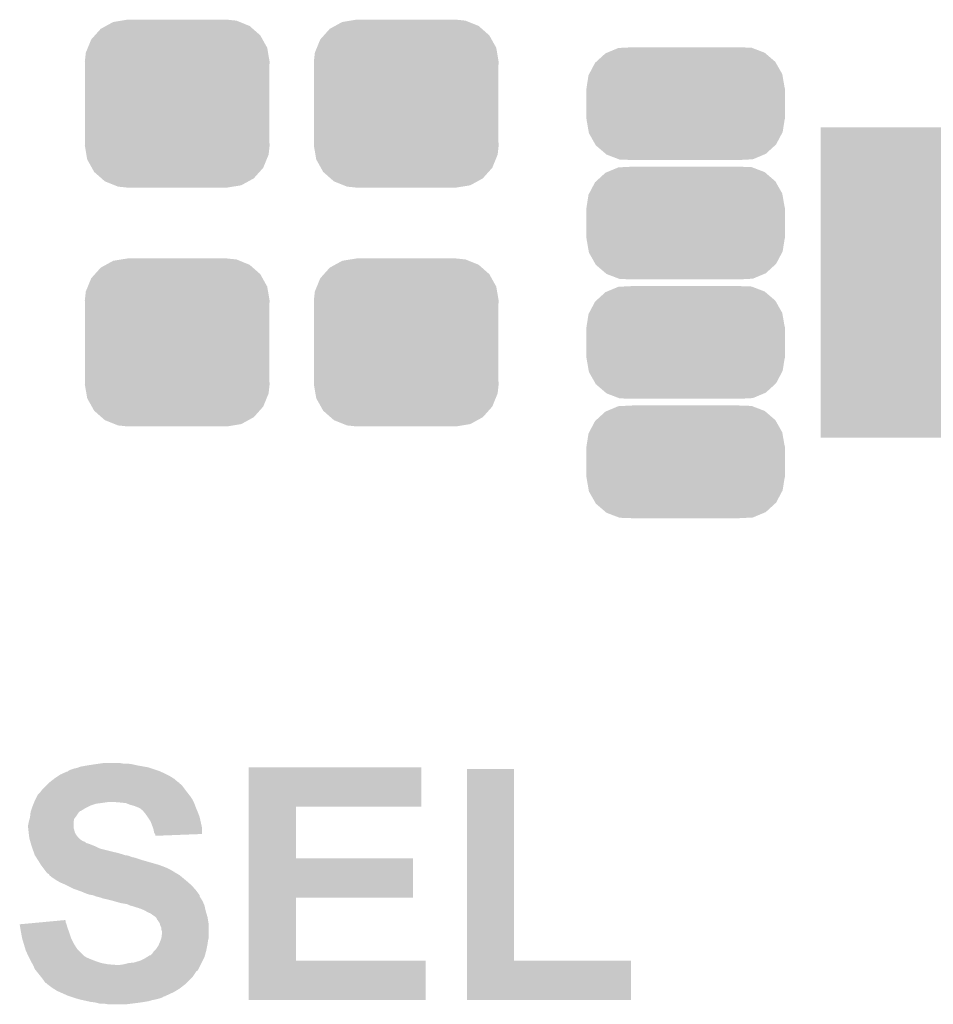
# Model space of a CAD drawing. Extents: x -1.3 to 24.2, y -3.9 to 53.4.
# Tile 18 of 43: x 11.8 to 15.6, y 8.6 to 12.8. Entities that reach past the tile are written whole.
import ezdxf

# ---------------------------------------------------------------- set-up
doc = ezdxf.new("R2010")
doc.units = 0
doc.layers.get('0').update_dxf_attribs({"linetype": 'CONTINUOUS'})
doc.layers.add('DAC_22_CLICK_V100A_GTO', color=14, linetype='CONTINUOUS')
doc.layers.add('DAC_22_CLICK_V100A_GTS', color=12, linetype='CONTINUOUS')

# ---------------------------------------------------------------- blocks, each defined once
blk = doc.blocks.new('RECTANGLE_44')
blk.add_solid([(0.44958, 0.65024), (0.44958, -0.65024), (-0.44958, 0.65024), (-0.44958, -0.65024)])
blk = doc.blocks.new('CUSTOM_69')
for points in [[(-0.298526, 0.325596), (-0.268438, 0.342124), (0.30335, 0.325596), (0.2622, 0.342124)], [(-0.268438, 0.342124), (-0.233628, 0.347838), (0.2622, 0.342124), (0.247972, 0.347838)], [(-0.233628, 0.347838), (-0.20955, 0.35179), (0.247972, 0.347838), (0.20955, 0.35179)], [(-0.34504, 0.286174), (-0.320744, 0.31339), (0.348152, 0.286174), (0.317222, 0.31339)], [(-0.320744, 0.31339), (-0.298526, 0.325596), (0.317222, 0.31339), (0.30335, 0.325596)], [(-0.37475, 0.234078), (-0.360486, 0.26887), (0.377262, 0.234078), (0.357822, 0.26887)], [(-0.360486, 0.26887), (-0.34504, 0.286174), (0.357822, 0.26887), (0.348152, 0.286174)], [(-0.38735, 0.17526), (-0.383124, 0.213652), (0.38735, 0.17526), (0.380766, 0.213652)], [(-0.383124, 0.213652), (-0.37475, 0.234078), (0.380766, 0.213652), (0.377262, 0.234078)], [(-0.38608, 0.154124), (-0.38735, 0.17526), (0.38608, 0.154124), (0.38735, 0.17526)], [(-0.38608, -0.154124), (-0.38608, 0.154124), (0.38608, -0.154124), (0.38608, 0.154124)], [(-0.38735, -0.17526), (-0.38608, -0.154124), (0.38735, -0.17526), (0.38608, -0.154124)], [(-0.380764, -0.213652), (-0.38735, -0.17526), (0.383124, -0.213652), (0.38735, -0.17526)], [(-0.377262, -0.234078), (-0.380764, -0.213652), (0.374748, -0.234078), (0.383124, -0.213652)], [(-0.35782, -0.26887), (-0.377262, -0.234078), (0.360486, -0.26887), (0.374748, -0.234078)], [(-0.348152, -0.286174), (-0.35782, -0.26887), (0.345038, -0.286174), (0.360486, -0.26887)], [(-0.31722, -0.31339), (-0.348152, -0.286174), (0.320744, -0.31339), (0.345038, -0.286174)], [(-0.30335, -0.325596), (-0.31722, -0.31339), (0.298524, -0.325596), (0.320744, -0.31339)], [(-0.262198, -0.342124), (-0.30335, -0.325596), (0.268438, -0.342124), (0.298524, -0.325596)], [(-0.247972, -0.347838), (-0.262198, -0.342124), (0.233626, -0.347838), (0.268438, -0.342124)], [(-0.20955, -0.35179), (-0.247972, -0.347838), (0.20955, -0.35179), (0.233626, -0.347838)]]:
    blk.add_solid(points)
blk = doc.blocks.new('CUSTOM_70')
for points in [[(-0.37491, 0.175092), (-0.33601, 0.210606), (0.376134, 0.175092), (0.334736, 0.210606)], [(-0.33601, 0.210606), (-0.329362, 0.21338), (0.334736, 0.210606), (0.331502, 0.21338)], [(-0.329362, 0.21338), (-0.28174, 0.233248), (0.331502, 0.21338), (0.27941, 0.233248)], [(-0.28174, 0.233248), (-0.26024, 0.234336), (0.27941, 0.233248), (0.276556, 0.234336)], [(-0.26024, 0.234336), (-0.22301, 0.23622), (0.276556, 0.234336), (0.22301, 0.23622)], [(-0.40427, 0.123974), (-0.37944, 0.170956), (0.405202, 0.123974), (0.378486, 0.170956)], [(-0.37944, 0.170956), (-0.37491, 0.175092), (0.378486, 0.170956), (0.376134, 0.175092)], [(-0.406916, 0.118966), (-0.40427, 0.123974), (0.406076, 0.118966), (0.405202, 0.123974)], [(-0.41529, 0.06604), (-0.406916, 0.118966), (0.41529, 0.06604), (0.406076, 0.118966)], [(-0.41656, -0.06477), (-0.41656, 0.06477), (0.41656, -0.06477), (0.41656, 0.06477)], [(-0.415286, 0.06477), (-0.41529, 0.06604), (0.415286, 0.06477), (0.41529, 0.06604)], [(-0.41529, -0.06604), (-0.415286, -0.06477), (0.41529, -0.06604), (0.415286, -0.06477)], [(-0.406076, -0.118962), (-0.41529, -0.06604), (0.406918, -0.118962), (0.41529, -0.06604)], [(-0.405204, -0.123974), (-0.406076, -0.118962), (0.404268, -0.123974), (0.406918, -0.118962)], [(-0.378488, -0.170954), (-0.405204, -0.123974), (0.37944, -0.170954), (0.404268, -0.123974)], [(-0.376136, -0.175092), (-0.378488, -0.170954), (0.374906, -0.175092), (0.37944, -0.170954)], [(-0.334742, -0.210604), (-0.376136, -0.175092), (0.336012, -0.210604), (0.374906, -0.175092)], [(-0.331506, -0.213382), (-0.334742, -0.210604), (0.329352, -0.213382), (0.336012, -0.210604)], [(-0.279422, -0.233246), (-0.331506, -0.213382), (0.28174, -0.233246), (0.329352, -0.213382)], [(-0.27656, -0.234338), (-0.279422, -0.233246), (0.260174, -0.234338), (0.28174, -0.233246)], [(-0.22301, -0.23622), (-0.27656, -0.234338), (0.22301, -0.23622), (0.260174, -0.234338)]]:
    blk.add_solid(points)

msp = doc.modelspace()

# ---------------------------------------------------------------- linework, layer by layer
at = {"layer": 'DAC_22_CLICK_V100A_GTO'}
for points in [[(11.994896, 9.61136), (12.011664, 9.61898), (12.4206, 9.61136), (12.403454, 9.61898)], [(12.011664, 9.61898), (12.014206, 9.618986), (12.403454, 9.61898), (12.40344, 9.618986)], [(12.014206, 9.618986), (12.01674, 9.62152), (12.40344, 9.618986), (12.397738, 9.62152)], [(12.01674, 9.62152), (12.016744, 9.621522), (12.397738, 9.62152), (12.397732, 9.621522)], [(12.016744, 9.621522), (12.026902, 9.6266), (12.397732, 9.621522), (12.382498, 9.6266)], [(12.026902, 9.6266), (12.042142, 9.63168), (12.382498, 9.6266), (12.367258, 9.63168)], [(12.042142, 9.63168), (12.054842, 9.634222), (12.367258, 9.63168), (12.359632, 9.634222)], [(12.054842, 9.634222), (12.061184, 9.636758), (12.359632, 9.634222), (12.352022, 9.636758)], [(12.061184, 9.636758), (12.067542, 9.6393), (12.352022, 9.636758), (12.337622, 9.6393)], [(12.067542, 9.6393), (12.09548, 9.64438), (12.337622, 9.6393), (12.30884, 9.64438)], [(12.09548, 9.64438), (12.1285, 9.64946), (12.30884, 9.64438), (12.285978, 9.64946)], [(12.1285, 9.64946), (12.14628, 9.652), (12.285978, 9.64946), (12.2682, 9.652)], [(12.14628, 9.652), (12.164062, 9.65454), (12.250422, 9.652), (12.235178, 9.65454)], [(12.773678, 9.47166), (12.77368, 9.636738), (13.497538, 9.47166), (13.49756, 9.636738)], [(12.77368, 9.636738), (12.773682, 9.63676), (13.49756, 9.636738), (12.773682, 9.63676)], [(13.688062, 8.8265), (13.68808, 9.629118), (13.886202, 8.8265), (13.88618, 9.629118)], [(13.68808, 9.629118), (13.688082, 9.62914), (13.88618, 9.629118), (13.688082, 9.62914)], [(11.93292, 9.568178), (11.937988, 9.573246), (12.484106, 9.568178), (12.481566, 9.573246)], [(11.937988, 9.573246), (11.938002, 9.57326), (12.481566, 9.573246), (12.479026, 9.57326)], [(11.938002, 9.57326), (11.957594, 9.5885), (12.479026, 9.57326), (12.461242, 9.5885)], [(11.957594, 9.5885), (11.96086, 9.59104), (12.461242, 9.5885), (12.457178, 9.59104)], [(11.96086, 9.59104), (11.9761, 9.6012), (12.457178, 9.59104), (12.440918, 9.6012)], [(11.9761, 9.6012), (11.98372, 9.60628), (12.440918, 9.6012), (12.43076, 9.60628)], [(11.98372, 9.60628), (11.994896, 9.61136), (12.43076, 9.60628), (12.4206, 9.61136)], [(11.897358, 9.53008), (11.8999, 9.532622), (12.51712, 9.53008), (12.515214, 9.532622)], [(11.8999, 9.532622), (11.907522, 9.54278), (12.515214, 9.532622), (12.507596, 9.54278)], [(11.907522, 9.54278), (11.9253, 9.560558), (12.507596, 9.54278), (12.49426, 9.560558)], [(11.9253, 9.560558), (11.93038, 9.565638), (12.49426, 9.560558), (12.48918, 9.565638)], [(11.93038, 9.565638), (11.93292, 9.568178), (12.48918, 9.565638), (12.484106, 9.568178)], [(11.872976, 9.4869), (11.875008, 9.49198), (12.1539, 9.4869), (12.18946, 9.49198)], [(11.875008, 9.49198), (11.87704, 9.49706), (12.54252, 9.49198), (12.53998, 9.49706)], [(11.87704, 9.49706), (11.879578, 9.502138), (12.53998, 9.49706), (12.53744, 9.502138)], [(11.879578, 9.502138), (11.8872, 9.51738), (12.53744, 9.502138), (12.52728, 9.51738)], [(11.8872, 9.51738), (11.889742, 9.52246), (12.52728, 9.51738), (12.523216, 9.52246)], [(11.889742, 9.52246), (11.897358, 9.53008), (12.523216, 9.52246), (12.51712, 9.53008)], [(12.23264, 9.48944), (12.202162, 9.49198), (12.54379, 9.48944), (12.54252, 9.49198)], [(11.859262, 9.448802), (11.860952, 9.453874), (12.062462, 9.448802), (12.067534, 9.453874)], [(11.860952, 9.453874), (11.860954, 9.45388), (12.067534, 9.453874), (12.070076, 9.45388)], [(11.860954, 9.45388), (11.865186, 9.46658), (12.070076, 9.45388), (12.090402, 9.46658)], [(11.865186, 9.46658), (11.86688, 9.47166), (12.090402, 9.46658), (12.10056, 9.47166)], [(11.86688, 9.47166), (11.868912, 9.47674), (12.10056, 9.47166), (12.11072, 9.47674)], [(11.868912, 9.47674), (11.871958, 9.484358), (12.11072, 9.47674), (12.133578, 9.484358)], [(11.871958, 9.484358), (11.872976, 9.4869), (12.133578, 9.484358), (12.1539, 9.4869)], [(12.258038, 9.4869), (12.23264, 9.48944), (12.54506, 9.4869), (12.54379, 9.48944)], [(12.27836, 9.47928), (12.258038, 9.4869), (12.547918, 9.47928), (12.54506, 9.4869)], [(12.29614, 9.474202), (12.27836, 9.47928), (12.549822, 9.474202), (12.547918, 9.47928)], [(12.30884, 9.46912), (12.29614, 9.474202), (12.551728, 9.46912), (12.549822, 9.474202)], [(12.31392, 9.46658), (12.30884, 9.46912), (12.55268, 9.46658), (12.551728, 9.46912)], [(12.318996, 9.464042), (12.31392, 9.46658), (12.553768, 9.464042), (12.55268, 9.46658)], [(12.324074, 9.458966), (12.318996, 9.464042), (12.555944, 9.458966), (12.553768, 9.464042)], [(12.326612, 9.45896), (12.324074, 9.458966), (12.555946, 9.45896), (12.555944, 9.458966)], [(12.335084, 9.4488), (12.326612, 9.45896), (12.5603, 9.4488), (12.555946, 9.45896)], [(12.773672, 9.25576), (12.773678, 9.471638), (12.971802, 9.25576), (12.97178, 9.471638)], [(12.773678, 9.471638), (12.773678, 9.47166), (12.97178, 9.471638), (13.497538, 9.47166)], [(11.8491, 9.395462), (11.851638, 9.408158), (12.039602, 9.395462), (12.0396, 9.408158)], [(11.851638, 9.408158), (11.85164, 9.40816), (12.0396, 9.408158), (12.0396, 9.40816)], [(11.85164, 9.40816), (11.855266, 9.420858), (12.0396, 9.40816), (12.042138, 9.420858)], [(11.855266, 9.420858), (11.85672, 9.425942), (12.042138, 9.420858), (12.04595, 9.425942)], [(11.85672, 9.425942), (11.857284, 9.43102), (12.04595, 9.425942), (12.04976, 9.43102)], [(11.857284, 9.43102), (11.858978, 9.44626), (12.04976, 9.43102), (12.05992, 9.44626)], [(11.858978, 9.44626), (11.859262, 9.448802), (12.05992, 9.44626), (12.062462, 9.448802)], [(12.33932, 9.44372), (12.335084, 9.4488), (12.562206, 9.44372), (12.5603, 9.4488)], [(12.350208, 9.428478), (12.33932, 9.44372), (12.56792, 9.428478), (12.562206, 9.44372)], [(12.35202, 9.42594), (12.350208, 9.428478), (12.568484, 9.42594), (12.56792, 9.428478)], [(12.362178, 9.410702), (12.35202, 9.42594), (12.571872, 9.410702), (12.568484, 9.42594)], [(12.3698, 9.39038), (12.362178, 9.410702), (12.576388, 9.39038), (12.571872, 9.410702)], [(11.8491, 9.382762), (11.8491, 9.395462), (12.039602, 9.382762), (12.039602, 9.395462)], [(11.849102, 9.382758), (11.8491, 9.382762), (12.039602, 9.382758), (12.039602, 9.382762)], [(11.849948, 9.37514), (11.849102, 9.382758), (12.042138, 9.37514), (12.039602, 9.382758)], [(11.851076, 9.364978), (11.849948, 9.37514), (12.04468, 9.364978), (12.042138, 9.37514)], [(12.37234, 9.382758), (12.3698, 9.39038), (12.57808, 9.382758), (12.576388, 9.39038)], [(12.374878, 9.37514), (12.37234, 9.382758), (12.578072, 9.37514), (12.57808, 9.382758)], [(12.377418, 9.362442), (12.374878, 9.37514), (12.578062, 9.362442), (12.578072, 9.37514)], [(11.85164, 9.3599), (11.851076, 9.364978), (12.047222, 9.3599), (12.04468, 9.364978)], [(11.852276, 9.35482), (11.85164, 9.3599), (12.049762, 9.35482), (12.047222, 9.3599)], [(11.853546, 9.34466), (11.852276, 9.35482), (12.057382, 9.34466), (12.049762, 9.35482)], [(11.85418, 9.339582), (11.853546, 9.34466), (12.06246, 9.339582), (12.057382, 9.34466)], [(11.855634, 9.3345), (11.85418, 9.339582), (12.06754, 9.3345), (12.06246, 9.339582)], [(11.857084, 9.32942), (11.855634, 9.3345), (12.075162, 9.32942), (12.06754, 9.3345)], [(11.85781, 9.32688), (11.857084, 9.32942), (12.080242, 9.32688), (12.075162, 9.32942)], [(11.858538, 9.324336), (11.85781, 9.32688), (12.087862, 9.324336), (12.080242, 9.32688)], [(12.380808, 9.35736), (12.377418, 9.362442), (12.578058, 9.35736), (12.578062, 9.362442)], [(12.382496, 9.354826), (12.380808, 9.35736), (12.512836, 9.354826), (12.578058, 9.35736)], [(12.3825, 9.349762), (12.382496, 9.354826), (12.3825, 9.349762), (12.512836, 9.354826)], [(11.859988, 9.319258), (11.858538, 9.324336), (12.092946, 9.319258), (12.087862, 9.324336)], [(11.860714, 9.316718), (11.859988, 9.319258), (12.103102, 9.316718), (12.092946, 9.319258)], [(11.863618, 9.30656), (11.860714, 9.316718), (12.1285, 9.30656), (12.103102, 9.316718)], [(11.864342, 9.30402), (11.863618, 9.30656), (12.133582, 9.30402), (12.1285, 9.30656)], [(11.866156, 9.29894), (11.864342, 9.30402), (12.143742, 9.29894), (12.133582, 9.30402)], [(11.86797, 9.293862), (11.866156, 9.29894), (12.15898, 9.293862), (12.143742, 9.29894)], [(11.871598, 9.2837), (11.86797, 9.293862), (12.19962, 9.2837), (12.15898, 9.293862)], [(11.873412, 9.27862), (11.871598, 9.2837), (12.222478, 9.27862), (12.19962, 9.2837)], [(11.876134, 9.271), (11.873412, 9.27862), (12.24788, 9.271), (12.222478, 9.27862)], [(11.87704, 9.26846), (11.876134, 9.271), (12.255504, 9.26846), (12.24788, 9.271)], [(11.878658, 9.265918), (11.87704, 9.26846), (12.270742, 9.265918), (12.260582, 9.26846)], [(11.88189, 9.26084), (11.878658, 9.265918), (12.283442, 9.26084), (12.270742, 9.265918)], [(11.883508, 9.258298), (11.88189, 9.26084), (12.29614, 9.258298), (12.283442, 9.26084)], [(11.889972, 9.24814), (11.883508, 9.258298), (12.32662, 9.24814), (12.29614, 9.258298)], [(11.89482, 9.24052), (11.889972, 9.24814), (12.353294, 9.24052), (12.32662, 9.24814)], [(12.773668, 9.09066), (12.773672, 9.255738), (13.461978, 9.09066), (13.462, 9.255738)], [(12.773672, 9.255738), (12.773672, 9.25576), (13.462, 9.255738), (12.971802, 9.25576)], [(11.902438, 9.227822), (11.89482, 9.24052), (12.39774, 9.227822), (12.353294, 9.24052)], [(11.911966, 9.21512), (11.902438, 9.227822), (12.43076, 9.21512), (12.39774, 9.227822)], [(11.917682, 9.2075), (11.911966, 9.21512), (12.445998, 9.2075), (12.43076, 9.21512)], [(11.923398, 9.19988), (11.917682, 9.2075), (12.458704, 9.19988), (12.445998, 9.2075)], [(11.923414, 9.199858), (11.923398, 9.19988), (12.46124, 9.199858), (12.458704, 9.19988)], [(11.9253, 9.197342), (11.923414, 9.199858), (12.461254, 9.197342), (12.46124, 9.199858)], [(11.925308, 9.197334), (11.9253, 9.197342), (12.461254, 9.197334), (12.461254, 9.197342)], [(11.93038, 9.192262), (11.925308, 9.197334), (12.471396, 9.192262), (12.461254, 9.197334)], [(11.930384, 9.19226), (11.93038, 9.192262), (12.471398, 9.19226), (12.471396, 9.192262)], [(11.935454, 9.189722), (11.930384, 9.19226), (12.47563, 9.189722), (12.471398, 9.19226)], [(11.937998, 9.184644), (11.935454, 9.189722), (12.484094, 9.184644), (12.47563, 9.189722)], [(11.938004, 9.18464), (11.937998, 9.184644), (12.4841, 9.18464), (12.484094, 9.184644)], [(11.9507, 9.17448), (11.938004, 9.18464), (12.496292, 9.17448), (12.4841, 9.18464)], [(11.96594, 9.16432), (11.9507, 9.17448), (12.508484, 9.16432), (12.496292, 9.17448)], [(11.97483, 9.15924), (11.96594, 9.16432), (12.51458, 9.15924), (12.508484, 9.16432)], [(11.983718, 9.15416), (11.97483, 9.15924), (12.520388, 9.15416), (12.51458, 9.15924)], [(12.0015, 9.14654), (11.983718, 9.15416), (12.529096, 9.14654), (12.520388, 9.15416)], [(12.01166, 9.14146), (12.0015, 9.14654), (12.534902, 9.14146), (12.529096, 9.14654)], [(12.03706, 9.12876), (12.01166, 9.14146), (12.546016, 9.12876), (12.534902, 9.14146)], [(12.058392, 9.121142), (12.03706, 9.12876), (12.55268, 9.121142), (12.546016, 9.12876)], [(12.07262, 9.11606), (12.058392, 9.121142), (12.556492, 9.11606), (12.55268, 9.121142)], [(12.090402, 9.10844), (12.07262, 9.11606), (12.562204, 9.10844), (12.556492, 9.11606)], [(12.105638, 9.103362), (12.090402, 9.10844), (12.566012, 9.103362), (12.562204, 9.10844)], [(12.120878, 9.10082), (12.105638, 9.103362), (12.567918, 9.10082), (12.566012, 9.103362)], [(12.12089, 9.100816), (12.120878, 9.10082), (12.56792, 9.100816), (12.567918, 9.10082)], [(12.133578, 9.095742), (12.12089, 9.100816), (12.567924, 9.095742), (12.56792, 9.100816)], [(12.13361, 9.095734), (12.133578, 9.095742), (12.567924, 9.095734), (12.567924, 9.095742)], [(12.153898, 9.090662), (12.13361, 9.095734), (12.571308, 9.090662), (12.567924, 9.095734)], [(12.158976, 9.088122), (12.153898, 9.090662), (12.573, 9.088122), (12.571308, 9.090662)], [(12.158978, 9.08812), (12.158976, 9.088122), (12.573002, 9.08812), (12.573, 9.088122)], [(12.18184, 9.08304), (12.158978, 9.08812), (12.57605, 9.08304), (12.573002, 9.08812)], [(12.20216, 9.07796), (12.18184, 9.08304), (12.579096, 9.07796), (12.57605, 9.08304)], [(12.211058, 9.075418), (12.20216, 9.07796), (12.58062, 9.075418), (12.579096, 9.07796)], [(12.773662, 8.8265), (12.773668, 9.090638), (12.971802, 8.8265), (12.97178, 9.090638)], [(12.773668, 9.090638), (12.773668, 9.09066), (12.97178, 9.090638), (13.461978, 9.09066)], [(12.237718, 9.0678), (12.211058, 9.075418), (12.583886, 9.0678), (12.58062, 9.075418)], [(12.25296, 9.06526), (12.237718, 9.0678), (12.584974, 9.06526), (12.583886, 9.0678)], [(12.265658, 9.06272), (12.25296, 9.06526), (12.586062, 9.06272), (12.584974, 9.06526)], [(12.275818, 9.05764), (12.265658, 9.06272), (12.58824, 9.05764), (12.586062, 9.06272)], [(12.275826, 9.057638), (12.275818, 9.05764), (12.58824, 9.057638), (12.58824, 9.05764)], [(12.28598, 9.055098), (12.275826, 9.057638), (12.588806, 9.055098), (12.58824, 9.057638)], [(12.301222, 9.05002), (12.28598, 9.055098), (12.589934, 9.05002), (12.588806, 9.055098)], [(12.311378, 9.047482), (12.301222, 9.05002), (12.590498, 9.047482), (12.589934, 9.05002)], [(12.316456, 9.044942), (12.311378, 9.047482), (12.591062, 9.044942), (12.590498, 9.047482)], [(12.318996, 9.04494), (12.316456, 9.044942), (12.591064, 9.04494), (12.591062, 9.044942)], [(12.336778, 9.03732), (12.318996, 9.04494), (12.592756, 9.03732), (12.591064, 9.04494)], [(12.341008, 9.034782), (12.336778, 9.03732), (12.59332, 9.034782), (12.592756, 9.03732)], [(11.9497, 8.991596), (12.004046, 8.996664), (12.00658, 8.991596), (12.004046, 8.996664)], [(12.349478, 9.0297), (12.341008, 9.034782), (12.594846, 9.0297), (12.59332, 9.034782)], [(12.36218, 9.02462), (12.349478, 9.0297), (12.59637, 9.02462), (12.594846, 9.0297)], [(12.37234, 9.017), (12.36218, 9.02462), (12.598656, 9.017), (12.59637, 9.02462)], [(12.37996, 9.01192), (12.37234, 9.017), (12.60018, 9.01192), (12.598656, 9.017)], [(12.3825, 9.00938), (12.37996, 9.01192), (12.60094, 9.00938), (12.60018, 9.01192)], [(12.387574, 9.004306), (12.3825, 9.00938), (12.601786, 9.004306), (12.60094, 9.00938)], [(12.38758, 9.001764), (12.387574, 9.004306), (12.60221, 9.001764), (12.601786, 9.004306)], [(12.3952, 8.9916), (12.38758, 9.001764), (12.603904, 8.9916), (12.60221, 9.001764)], [(11.813562, 8.9789), (11.840776, 8.981438), (12.009848, 8.9789), (12.009122, 8.981438)], [(11.816092, 8.96366), (11.813562, 8.9789), (12.0142, 8.96366), (12.009848, 8.9789)], [(11.81862, 8.94842), (11.816092, 8.96366), (12.019916, 8.94842), (12.0142, 8.96366)], [(11.840776, 8.981438), (11.895228, 8.986516), (12.009122, 8.981438), (12.006582, 8.986516)], [(11.895228, 8.986516), (11.9497, 8.991596), (12.006582, 8.986516), (12.00658, 8.991596)], [(12.400278, 8.983984), (12.3952, 8.9916), (12.605174, 8.983984), (12.603904, 8.9916)], [(12.40155, 8.978898), (12.400278, 8.983984), (12.60602, 8.978898), (12.605174, 8.983984)], [(12.402818, 8.973822), (12.40155, 8.978898), (12.60602, 8.973822), (12.60602, 8.978898)], [(12.407898, 8.963664), (12.402818, 8.973822), (12.60602, 8.963664), (12.60602, 8.973822)], [(12.4079, 8.956044), (12.407898, 8.963664), (12.60602, 8.956044), (12.60602, 8.963664)], [(12.410438, 8.948422), (12.4079, 8.956044), (12.60602, 8.948422), (12.60602, 8.956044)], [(11.819544, 8.94334), (11.81862, 8.94842), (12.02182, 8.94334), (12.019916, 8.94842)], [(11.8237, 8.92048), (11.819544, 8.94334), (12.02944, 8.92048), (12.02182, 8.94334)], [(11.83132, 8.895082), (11.8237, 8.92048), (12.04214, 8.895082), (12.02944, 8.92048)], [(12.40282, 8.90778), (12.404512, 8.912858), (12.602754, 8.90778), (12.60348, 8.912858)], [(12.404512, 8.912858), (12.407898, 8.923018), (12.60348, 8.912858), (12.60602, 8.923018)], [(12.407898, 8.923018), (12.4079, 8.923022), (12.60602, 8.923018), (12.60602, 8.923022)], [(12.4079, 8.923022), (12.41044, 8.943342), (12.60602, 8.923022), (12.60602, 8.943342)], [(12.41044, 8.943342), (12.410438, 8.948422), (12.60602, 8.943342), (12.60602, 8.948422)], [(11.837416, 8.874758), (11.83132, 8.895082), (12.054842, 8.874758), (12.04214, 8.895082)], [(11.838938, 8.86968), (11.837416, 8.874758), (12.05992, 8.86968), (12.054842, 8.874758)], [(12.37996, 8.86968), (12.38504, 8.87476), (12.59586, 8.86968), (12.596874, 8.87476)], [(12.38504, 8.87476), (12.3952, 8.89), (12.596874, 8.87476), (12.599922, 8.89)], [(12.3952, 8.89), (12.397378, 8.895082), (12.599922, 8.89), (12.60094, 8.895082)], [(12.397378, 8.895082), (12.40282, 8.90778), (12.60094, 8.895082), (12.602754, 8.90778)], [(11.8491, 8.84682), (11.838938, 8.86968), (12.08278, 8.84682), (12.05992, 8.86968)], [(11.849102, 8.846818), (11.8491, 8.84682), (12.082782, 8.846818), (12.08278, 8.84682)], [(11.85291, 8.8392), (11.849102, 8.846818), (12.095482, 8.8392), (12.082782, 8.846818)], [(11.85672, 8.83158), (11.85291, 8.8392), (12.11326, 8.83158), (12.095482, 8.8392)], [(11.85926, 8.8265), (11.85672, 8.83158), (12.126808, 8.8265), (12.11326, 8.83158)], [(12.319, 8.8265), (12.339318, 8.83666), (12.580618, 8.8265), (12.585698, 8.83666)], [(12.339318, 8.83666), (12.347448, 8.84174), (12.585698, 8.83666), (12.58824, 8.84174)], [(12.347448, 8.84174), (12.359644, 8.84936), (12.58824, 8.84174), (12.590318, 8.84936)], [(12.359644, 8.84936), (12.362186, 8.849366), (12.590318, 8.84936), (12.590318, 8.849366)], [(12.362186, 8.849366), (12.3698, 8.85698), (12.590318, 8.849366), (12.592396, 8.85698)], [(12.3698, 8.85698), (12.374882, 8.864602), (12.592396, 8.85698), (12.594474, 8.864602)], [(12.374882, 8.864602), (12.37996, 8.86968), (12.594474, 8.864602), (12.59586, 8.86968)], [(11.860712, 8.82396), (11.85926, 8.8265), (12.13358, 8.82396), (12.126808, 8.8265)], [(11.865068, 8.81634), (11.860712, 8.82396), (12.15644, 8.81634), (12.13358, 8.82396)], [(11.86797, 8.81126), (11.865068, 8.81634), (12.18438, 8.81126), (12.15644, 8.81634)], [(11.86942, 8.808722), (11.86797, 8.81126), (12.217374, 8.808722), (12.18438, 8.81126)], [(11.869422, 8.80872), (11.86942, 8.808722), (12.217398, 8.80872), (12.217374, 8.808722)], [(11.87704, 8.790942), (11.869422, 8.80872), (12.562836, 8.790942), (12.571726, 8.80872)], [(11.881108, 8.785858), (11.87704, 8.790942), (12.560294, 8.785858), (12.562836, 8.790942)], [(12.23264, 8.80872), (12.25042, 8.81126), (12.571726, 8.80872), (12.572996, 8.81126)], [(12.25042, 8.81126), (12.270742, 8.81634), (12.572996, 8.81126), (12.575536, 8.81634)], [(12.270742, 8.81634), (12.293602, 8.81888), (12.575536, 8.81634), (12.576806, 8.81888)], [(12.293602, 8.81888), (12.319, 8.8265), (12.576806, 8.81888), (12.580618, 8.8265)], [(12.77366, 8.661422), (12.773662, 8.826478), (13.515318, 8.661422), (13.51534, 8.826478)], [(12.773662, 8.826478), (12.773662, 8.8265), (13.51534, 8.826478), (12.971802, 8.8265)], [(13.68806, 8.661422), (13.688062, 8.826478), (14.376378, 8.661422), (14.3764, 8.826478)], [(13.688062, 8.826478), (13.688062, 8.8265), (14.3764, 8.826478), (13.886202, 8.8265)], [(11.883142, 8.783316), (11.881108, 8.785858), (12.55522, 8.783316), (12.560294, 8.785858)], [(11.901426, 8.760458), (11.883142, 8.783316), (12.539978, 8.760458), (12.55522, 8.783316)], [(11.90752, 8.75284), (11.901426, 8.760458), (12.532358, 8.75284), (12.539978, 8.760458)], [(11.91514, 8.74268), (11.90752, 8.75284), (12.522198, 8.74268), (12.532358, 8.75284)], [(11.92022, 8.735064), (11.91514, 8.74268), (12.514582, 8.735064), (12.522198, 8.74268)], [(11.925296, 8.732522), (11.92022, 8.735064), (12.51204, 8.732522), (12.514582, 8.735064)], [(11.93038, 8.727442), (11.925296, 8.732522), (12.50696, 8.727442), (12.51204, 8.732522)], [(11.930384, 8.72744), (11.93038, 8.727442), (12.506958, 8.72744), (12.50696, 8.727442)], [(11.950702, 8.7122), (11.930384, 8.72744), (12.487364, 8.7122), (12.506958, 8.72744)], [(11.95477, 8.709658), (11.950702, 8.7122), (12.484098, 8.709658), (12.487364, 8.7122)], [(11.97102, 8.699502), (11.95477, 8.709658), (12.467168, 8.699502), (12.484098, 8.709658)], [(11.982454, 8.69442), (11.97102, 8.699502), (12.458698, 8.69442), (12.467168, 8.699502)], [(12.016742, 8.67918), (11.982454, 8.69442), (12.425684, 8.67918), (12.458698, 8.69442)], [(12.016748, 8.679178), (12.016742, 8.67918), (12.42568, 8.679178), (12.425684, 8.67918)], [(12.024362, 8.67664), (12.016748, 8.679178), (12.423134, 8.67664), (12.42568, 8.679178)], [(12.024374, 8.676636), (12.024362, 8.67664), (12.418054, 8.676636), (12.423134, 8.67664)], [(12.0396, 8.67156), (12.024374, 8.676636), (12.41044, 8.67156), (12.418054, 8.676636)], [(12.048062, 8.669022), (12.0396, 8.67156), (12.40282, 8.669022), (12.41044, 8.67156)], [(12.065002, 8.66394), (12.048062, 8.669022), (12.3825, 8.66394), (12.40282, 8.669022)], [(12.076432, 8.6614), (12.065002, 8.66394), (12.3698, 8.6614), (12.3825, 8.66394)], [(12.099292, 8.65632), (12.076432, 8.6614), (12.35202, 8.65632), (12.3698, 8.6614)], [(12.110722, 8.65378), (12.099292, 8.65632), (12.33678, 8.65378), (12.35202, 8.65632)], [(12.131038, 8.65124), (12.110722, 8.65378), (12.319, 8.65124), (12.33678, 8.65378)], [(12.141198, 8.6487), (12.131038, 8.65124), (12.30122, 8.6487), (12.319, 8.65124)], [(12.151358, 8.64616), (12.141198, 8.6487), (12.280898, 8.64616), (12.30122, 8.6487)], [(12.184378, 8.64362), (12.169138, 8.64616), (12.260578, 8.64362), (12.280898, 8.64616)], [(13.515318, 8.6614), (12.77366, 8.661422), (13.515318, 8.6614), (13.515318, 8.661422)], [(14.376378, 8.6614), (13.68806, 8.661422), (14.376378, 8.6614), (14.376378, 8.661422)]]:
    msp.add_solid(points, dxfattribs=at)

# ---------------------------------------------------------------- block references
at = {"layer": 'DAC_22_CLICK_V100A_GTS'}
for name, p in [('CUSTOM_69', (12.47394, 12.41806)), ('CUSTOM_69', (13.43406, 12.41806)), ('CUSTOM_70', (14.605, 12.41806)), ('RECTANGLE_44', (15.621, 11.66876)), ('CUSTOM_70', (14.605, 11.91768)), ('CUSTOM_69', (12.47394, 11.4173)), ('CUSTOM_69', (13.43406, 11.4173)), ('CUSTOM_70', (14.605, 11.4173)), ('CUSTOM_70', (14.605, 10.91692))]:
    msp.add_blockref(name, p, dxfattribs=at)

doc.saveas('drawing.dxf')
